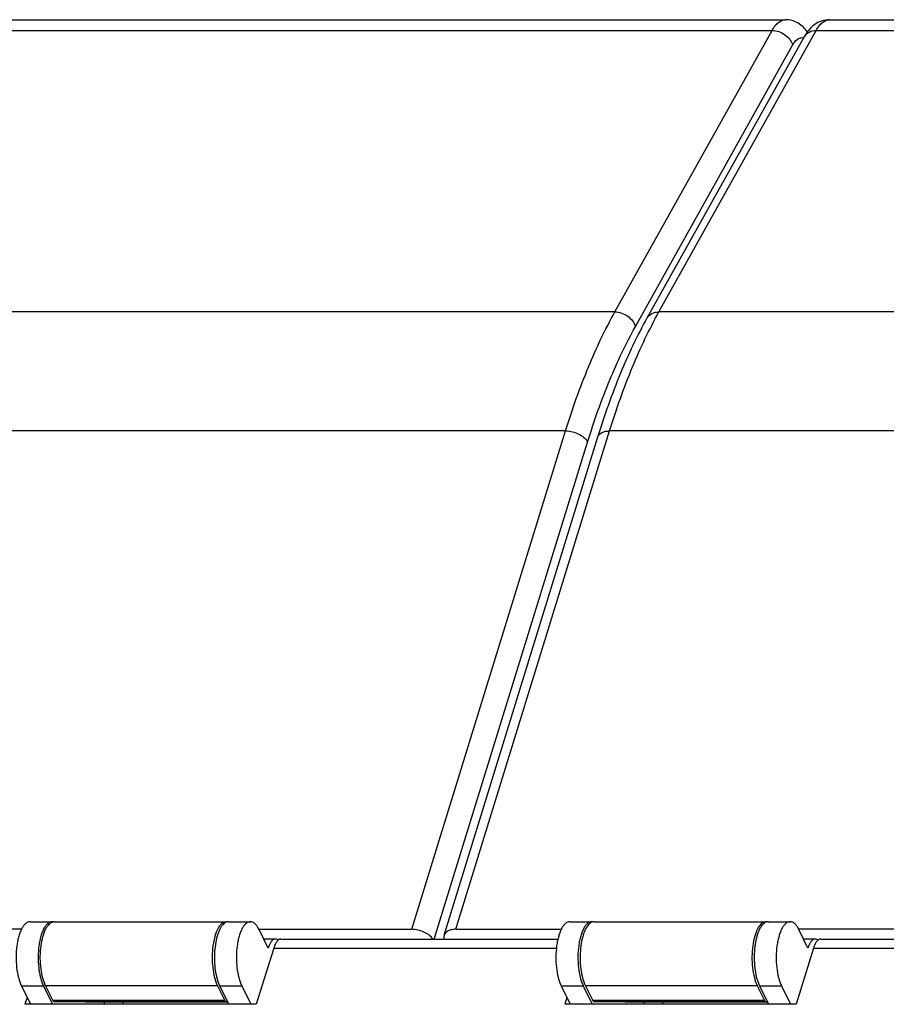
# Model space of a CAD drawing. Header units: millimetres. Extents: x 0 to 594, y 1 to 420.
# Tile 70 of 214: x 306 to 328, y 115 to 140. Entities that reach past the tile are written whole.
import ezdxf

# ---------------------------------------------------------------- set-up
doc = ezdxf.new("R2010")
doc.units = ezdxf.units.MM
doc.header["$LTSCALE"] = 32.67
for name, color, linetype in [('61752N-0_DXF_CONTINUOUS_LINE', 7, 'CONTINUOUS'), ('61752N-1_DXF_CONTINUOUS_LINE', 7, 'CONTINUOUS'), ('61787N-0_DXF_CONTINUOUS_LINE', 7, 'CONTINUOUS')]:
    doc.layers.add(name, color=color, linetype=linetype)

msp = doc.modelspace()

# ---------------------------------------------------------------- linework, layer by layer
at = {"layer": '61752N-0_DXF_CONTINUOUS_LINE', "color": 7, "linetype": 'Continuous'}
for p, q in [((306.0375, 117.5197), (306.5902, 117.5197)), ((311.0113, 117.5197), (311.5639, 117.5197)), ((319.5771, 117.5197), (320.1298, 117.5197)), ((324.5509, 117.5197), (325.1035, 117.5197)), ((312.0105, 116.8585), (311.7818, 117.3247)), ((325.5501, 116.8585), (325.3214, 117.3247)), ((312.1936, 117.0855), (311.8991, 117.0855)), ((325.7332, 117.0855), (325.4387, 117.0855)), ((305.8197, 115.9147), (306.0485, 115.4485)), ((306.3723, 115.9147), (306.6011, 115.4485)), ((310.7934, 115.9147), (311.0222, 115.4485)), ((311.346, 115.9147), (311.5748, 115.4485)), ((319.3593, 115.9147), (319.5881, 115.4485)), ((319.9119, 115.9147), (320.1407, 115.4485)), ((324.333, 115.9147), (324.5618, 115.4485)), ((324.8856, 115.9147), (325.1144, 115.4485)), ((307.8899, 115.5031), (307.9167, 115.4485)), ((308.3542, 115.5031), (308.3809, 115.4485)), ((321.4295, 115.5031), (321.4563, 115.4485)), ((321.8938, 115.5031), (321.9205, 115.4485))]:
    msp.add_line(p, q, dxfattribs=at)
at = {"layer": '61752N-0_DXF_CONTINUOUS_LINE', "color": 9, "linetype": 'Continuous'}
for p, q in [((305.8197, 115.9147), (306.3723, 115.9147)), ((310.7934, 115.9147), (311.346, 115.9147)), ((319.3593, 115.9147), (319.9119, 115.9147)), ((324.333, 115.9147), (324.8856, 115.9147))]:
    msp.add_line(p, q, dxfattribs=at)
at = {"layer": '61752N-0_DXF_CONTINUOUS_LINE', "color": 7, "linetype": 'Continuous'}
for centre, radius, start, end in [((306.5902, 117.3832), 0.1365, 88.61593, 89.99939), ((311.0114, 117.3802), 0.1395, 90.07204, 102.06432), ((320.1298, 117.3832), 0.1365, 88.61593, 89.99939), ((324.551, 117.3802), 0.1395, 90.07204, 102.06432), ((312.1936, 116.9944), 0.0911, 86.47218, 89.99751), ((325.7332, 116.9944), 0.0911, 86.47218, 89.99751), ((312.7419, 116.6335), 0.7651, 159.59654, 162.90059), ((326.2815, 116.6335), 0.7651, 159.59654, 162.90059)]:
    msp.add_arc(centre, radius, start, end, dxfattribs=at)
for points, knots in [([(306.0375, 117.5197), (306.0192, 117.5197), (305.9801, 117.5114), (305.9263, 117.4769), (305.8764, 117.4229), (305.8307, 117.3505), (305.7898, 117.2614), (305.7548, 117.1573), (305.7262, 117.0407), (305.6973, 116.8688), (305.6819, 116.643), (305.6948, 116.3751), (305.7315, 116.1628), (305.7771, 116.0122), (305.8046, 115.9454), (305.8197, 115.9147)], [0, 0, 0, 0, 0.0313803, 0.0665084, 0.1078474, 0.1564742, 0.2125, 0.2754176, 0.3443101, 0.4179785, 0.5738661, 0.7308466, 0.8764319, 0.9415234, 1, 1, 1, 1]), ([(306.5902, 117.5197), (306.5719, 117.5197), (306.5327, 117.5114), (306.4789, 117.477), (306.429, 117.4229), (306.3833, 117.3506), (306.3425, 117.2614), (306.3074, 117.1573), (306.2789, 117.0407), (306.2499, 116.8688), (306.2345, 116.643), (306.2474, 116.3751), (306.2842, 116.1628), (306.3297, 116.0122), (306.3573, 115.9454), (306.3723, 115.9147)], [0, 0, 0, 0, 0.0313802, 0.066508, 0.1078466, 0.156473, 0.2124985, 0.2754158, 0.3443082, 0.4179766, 0.5738645, 0.7308456, 0.8764314, 0.9415232, 1, 1, 1, 1]), ([(310.9284, 117.4942), (310.9261, 117.4927), (310.9164, 117.4864), (310.9072, 117.4793), (310.9006, 117.4736)], [0, 0, 0, 0, 0.2421518, 1, 1, 1, 1]), ([(310.9823, 117.5166), (310.9777, 117.5156), (310.9588, 117.5107), (310.941, 117.5021), (310.9284, 117.4942)], [0, 0, 0, 0, 0.2400533, 1, 1, 1, 1]), ([(311.5639, 117.5197), (311.5456, 117.5197), (311.5065, 117.5114), (311.4527, 117.4769), (311.4027, 117.4229), (311.357, 117.3505), (311.3162, 117.2614), (311.2811, 117.1573), (311.2526, 117.0407), (311.2236, 116.8688), (311.2082, 116.643), (311.2211, 116.3751), (311.2579, 116.1628), (311.3034, 116.0122), (311.331, 115.9454), (311.346, 115.9147)], [0, 0, 0, 0, 0.0313803, 0.0665084, 0.1078474, 0.1564742, 0.2125, 0.2754176, 0.3443101, 0.4179785, 0.5738661, 0.7308466, 0.8764319, 0.9415234, 1, 1, 1, 1]), ([(311.7818, 117.3247), (311.7676, 117.3536), (311.7381, 117.4055), (311.6849, 117.4689), (311.6268, 117.5097), (311.5839, 117.5197), (311.5639, 117.5197)], [0, 0, 0, 0, 0.3159485, 0.5820847, 0.8045575, 1, 1, 1, 1]), ([(319.5771, 117.5197), (319.5588, 117.5197), (319.5197, 117.5114), (319.4659, 117.477), (319.416, 117.4229), (319.3703, 117.3506), (319.3294, 117.2614), (319.2944, 117.1573), (319.2658, 117.0407), (319.2369, 116.8688), (319.2215, 116.643), (319.2344, 116.3751), (319.2711, 116.1628), (319.3167, 116.0122), (319.3442, 115.9454), (319.3593, 115.9147)], [0, 0, 0, 0, 0.0313802, 0.066508, 0.1078466, 0.156473, 0.2124985, 0.2754158, 0.3443082, 0.4179766, 0.5738645, 0.7308456, 0.8764314, 0.9415232, 1, 1, 1, 1]), ([(320.1298, 117.5197), (320.1115, 117.5197), (320.0723, 117.5114), (320.0185, 117.477), (319.9686, 117.4229), (319.9229, 117.3506), (319.8821, 117.2614), (319.847, 117.1573), (319.8184, 117.0407), (319.7895, 116.8688), (319.7741, 116.643), (319.787, 116.3751), (319.8238, 116.1628), (319.8693, 116.0122), (319.8969, 115.9454), (319.9119, 115.9147)], [0, 0, 0, 0, 0.0313802, 0.066508, 0.1078466, 0.156473, 0.2124985, 0.2754158, 0.3443082, 0.4179766, 0.5738645, 0.7308456, 0.8764314, 0.9415232, 1, 1, 1, 1]), ([(324.468, 117.4942), (324.4657, 117.4927), (324.456, 117.4864), (324.4468, 117.4793), (324.4402, 117.4736)], [0, 0, 0, 0, 0.2421518, 1, 1, 1, 1]), ([(324.5219, 117.5166), (324.5173, 117.5156), (324.4984, 117.5107), (324.4806, 117.5021), (324.468, 117.4942)], [0, 0, 0, 0, 0.2400533, 1, 1, 1, 1]), ([(325.1035, 117.5197), (325.0852, 117.5197), (325.0461, 117.5114), (324.9923, 117.477), (324.9423, 117.4229), (324.8966, 117.3506), (324.8558, 117.2614), (324.8207, 117.1573), (324.7922, 117.0407), (324.7632, 116.8688), (324.7478, 116.643), (324.7607, 116.3751), (324.7975, 116.1628), (324.843, 116.0122), (324.8706, 115.9454), (324.8856, 115.9147)], [0, 0, 0, 0, 0.0313802, 0.066508, 0.1078466, 0.156473, 0.2124985, 0.2754158, 0.3443082, 0.4179766, 0.5738645, 0.7308456, 0.8764314, 0.9415232, 1, 1, 1, 1]), ([(325.3214, 117.3247), (325.3072, 117.3536), (325.2777, 117.4055), (325.2245, 117.4689), (325.1664, 117.5097), (325.1235, 117.5197), (325.1035, 117.5197)], [0, 0, 0, 0, 0.3159471, 0.5820837, 0.8045574, 1, 1, 1, 1]), ([(310.9006, 117.4736), (310.8846, 117.46), (310.8536, 117.4265), (310.8132, 117.3655), (310.7765, 117.2914), (310.7311, 117.1719), (310.689, 116.999), (310.6618, 116.7733), (310.6582, 116.5369), (310.6784, 116.3062), (310.7209, 116.0974), (310.7662, 115.9702), (310.7934, 115.9147)], [0, 0, 0, 0, 0.0387662, 0.0834485, 0.134184, 0.1907008, 0.3185748, 0.4606073, 0.608464, 0.7531732, 0.8861034, 1, 1, 1, 1]), ([(324.4402, 117.4736), (324.4242, 117.46), (324.3932, 117.4265), (324.3528, 117.3655), (324.316, 117.2914), (324.2707, 117.1719), (324.2286, 116.999), (324.2014, 116.7733), (324.1978, 116.5369), (324.218, 116.3062), (324.2605, 116.0974), (324.3058, 115.9702), (324.333, 115.9147)], [0, 0, 0, 0, 0.0387662, 0.0834485, 0.134184, 0.1907008, 0.3185748, 0.4606073, 0.608464, 0.7531732, 0.8861034, 1, 1, 1, 1]), ([(312.0945, 117.0289), (312.0801, 117.0117), (312.0536, 116.9701), (312.034, 116.9251), (312.0247, 116.9003)], [0, 0, 0, 0, 0.4579885, 1, 1, 1, 1]), ([(312.1936, 117.0855), (312.185, 117.0855), (312.1672, 117.0829), (312.1414, 117.0716), (312.1166, 117.0533), (312.1017, 117.0376), (312.0945, 117.0289)], [0, 0, 0, 0, 0.2190866, 0.452043, 0.7099372, 1, 1, 1, 1]), ([(312.2696, 117.0529), (312.2592, 117.0621), (312.2374, 117.0774), (312.2115, 117.0846), (312.1992, 117.0853)], [0, 0, 0, 0, 0.531033, 1, 1, 1, 1]), ([(325.6341, 117.0289), (325.6197, 117.0117), (325.5932, 116.9701), (325.5736, 116.9251), (325.5643, 116.9003)], [0, 0, 0, 0, 0.4579885, 1, 1, 1, 1]), ([(325.7332, 117.0855), (325.7246, 117.0855), (325.7068, 117.0829), (325.681, 117.0716), (325.6562, 117.0533), (325.6413, 117.0376), (325.6341, 117.0289)], [0, 0, 0, 0, 0.2190866, 0.452043, 0.7099372, 1, 1, 1, 1]), ([(325.8092, 117.0529), (325.7988, 117.0621), (325.777, 117.0774), (325.751, 117.0846), (325.7388, 117.0853)], [0, 0, 0, 0, 0.531033, 1, 1, 1, 1])]:
    msp.add_open_spline(points, degree=3, knots=knots, dxfattribs=at)
for points in [[(306.6224, 117.5159), (306.6129, 117.5181), (306.6032, 117.5194), (306.5935, 117.5197)], [(320.162, 117.5159), (320.1525, 117.5181), (320.1428, 117.5194), (320.1331, 117.5197)]]:
    msp.add_open_spline(points, degree=3, dxfattribs=at)
at = {"layer": '61752N-1_DXF_CONTINUOUS_LINE', "color": 7, "linetype": 'Continuous'}
for p, q in [((299.0104, 140.1298), (324.9843, 140.1298)), ((326.0896, 140.1298), (352.0635, 140.1298)), ((321.5193, 132.6548), (325.463, 139.7108)), ((316.4224, 117.1816), (320.283, 129.6745)), ((306.6454, 117.5197), (310.956, 117.5197)), ((320.185, 117.5197), (324.4956, 117.5197)), ((305.822, 117.3285), (298.2422, 117.3285)), ((311.7818, 117.3285), (315.6098, 117.3285)), ((316.715, 117.3285), (319.3614, 117.3285)), ((332.9012, 117.3285), (325.3214, 117.3285)), ((306.4276, 115.9147), (306.6106, 115.5417)), ((310.7381, 115.9147), (310.9212, 115.5417)), ((319.9672, 115.9147), (320.1502, 115.5417)), ((324.2777, 115.9147), (324.4608, 115.5417)), ((310.9575, 115.5092), (306.6469, 115.5092)), ((324.4971, 115.5092), (320.1865, 115.5092)), ((310.9954, 115.5031), (307.4189, 115.5031)), ((324.535, 115.5031), (320.9585, 115.5031))]:
    msp.add_line(p, q, dxfattribs=at)
at = {"layer": '61752N-1_DXF_CONTINUOUS_LINE', "color": 9, "linetype": 'Continuous'}
for p, q in [((298.6764, 139.8605), (324.6504, 139.8605)), ((320.7067, 132.8044), (324.6504, 139.8605)), ((321.812, 132.8044), (325.7556, 139.8605)), ((325.7556, 139.8605), (351.7296, 139.8605)), ((321.2213, 132.4352), (325.165, 139.4913)), ((320.7067, 132.8044), (294.7328, 132.8044)), ((347.7859, 132.8044), (321.812, 132.8044)), ((319.4704, 129.8213), (293.4964, 129.8213)), ((315.6098, 117.3285), (319.4704, 129.8213)), ((316.715, 117.3285), (320.5756, 129.8213)), ((346.5495, 129.8213), (320.5756, 129.8213)), ((316.1729, 117.0855), (320.0221, 129.5416)), ((310.7381, 115.9147), (306.4276, 115.9147)), ((324.2777, 115.9147), (319.9672, 115.9147)), ((310.9212, 115.5417), (306.6106, 115.5417)), ((324.4608, 115.5417), (320.1502, 115.5417))]:
    msp.add_line(p, q, dxfattribs=at)
at = {"layer": '61752N-1_DXF_CONTINUOUS_LINE', "color": 7, "linetype": 'Continuous'}
for centre, radius, start, end in [((306.6456, 117.3812), 0.1385, 90.00822, 98.36557), ((310.9559, 117.3806), 0.1391, 79.05979, 89.93429), ((320.1852, 117.3812), 0.1385, 90.00822, 98.36557), ((324.4955, 117.3806), 0.1391, 79.05979, 89.93429)]:
    msp.add_arc(centre, radius, start, end, dxfattribs=at)
at = {"layer": '61752N-1_DXF_CONTINUOUS_LINE', "color": 9, "linetype": 'Continuous'}
for points, knots in [([(324.6504, 139.8605), (324.6729, 139.9009), (324.7199, 139.9732), (324.8202, 140.082), (324.9216, 140.1298), (324.9843, 140.1298)], [0, 0, 0, 0, 0.3116936, 0.5773385, 1, 1, 1, 1]), ([(325.7556, 139.8605), (325.7782, 139.9009), (325.8252, 139.9732), (325.9255, 140.082), (326.0269, 140.1298), (326.0896, 140.1298)], [0, 0, 0, 0, 0.3116936, 0.5773385, 1, 1, 1, 1]), ([(324.6504, 139.8605), (324.7637, 139.8605), (324.9864, 139.783), (325.1367, 139.5956), (325.165, 139.4913)], [0, 0, 0, 0, 0.5119358, 1, 1, 1, 1]), ([(325.463, 139.7108), (325.4891, 139.7575), (325.5791, 139.839), (325.6955, 139.8605), (325.7556, 139.8605)], [0, 0, 0, 0, 0.4709629, 1, 1, 1, 1]), ([(325.165, 139.4913), (325.1784, 139.5153), (325.2258, 139.5907), (325.2983, 139.6597), (325.3591, 139.6748)], [0, 0, 0, 0, 0.3050719, 1, 1, 1, 1]), ([(319.4704, 129.8213), (319.6384, 130.3651), (319.9976, 131.3829), (320.4585, 132.3604), (320.7067, 132.8044)], [0, 0, 0, 0, 0.5280471, 1, 1, 1, 1]), ([(320.5756, 129.8213), (320.7437, 130.3651), (321.1029, 131.3829), (321.5638, 132.3604), (321.812, 132.8044)], [0, 0, 0, 0, 0.5280471, 1, 1, 1, 1]), ([(320.7067, 132.8044), (320.82, 132.8044), (321.0428, 132.7269), (321.193, 132.5395), (321.2213, 132.4352)], [0, 0, 0, 0, 0.5119358, 1, 1, 1, 1]), ([(321.5193, 132.6548), (321.5454, 132.7014), (321.6354, 132.7829), (321.7519, 132.8044), (321.812, 132.8044)], [0, 0, 0, 0, 0.4709629, 1, 1, 1, 1]), ([(320.0221, 129.5416), (320.1851, 130.0691), (320.5336, 131.0563), (320.9806, 132.0045), (321.2213, 132.4352)], [0, 0, 0, 0, 0.5280471, 1, 1, 1, 1]), ([(319.4704, 129.8213), (319.5848, 129.8213), (319.7956, 129.768), (319.9788, 129.6298), (320.0221, 129.5416)], [0, 0, 0, 0, 0.5380151, 1, 1, 1, 1]), ([(320.283, 129.6745), (320.2974, 129.7211), (320.3641, 129.7825), (320.4739, 129.8153), (320.5404, 129.8213), (320.5756, 129.8213)], [0, 0, 0, 0, 0.4248998, 0.6935243, 1, 1, 1, 1])]:
    msp.add_open_spline(points, degree=3, knots=knots, dxfattribs=at)
at = {"layer": '61752N-1_DXF_CONTINUOUS_LINE', "color": 7, "linetype": 'Continuous'}
for points, knots in [([(325.5415, 139.8199), (325.4783, 139.9066), (325.3182, 140.0652), (325.0958, 140.1298), (324.9843, 140.1298)], [0, 0, 0, 0, 0.490446, 1, 1, 1, 1]), ([(326.0896, 140.1298), (326.0217, 140.1298), (325.8864, 140.1066), (325.6517, 139.9816), (325.5255, 139.8227), (325.463, 139.7108)], [0, 0, 0, 0, 0.2586728, 0.5117189, 1, 1, 1, 1]), ([(320.283, 129.6745), (320.4502, 130.2158), (320.8094, 131.2327), (321.2703, 132.2092), (321.5193, 132.6548)], [0, 0, 0, 0, 0.5260574, 1, 1, 1, 1]), ([(306.4276, 115.9147), (306.3979, 115.9751), (306.3498, 116.1143), (306.2914, 116.4272), (306.2881, 116.7621), (306.3389, 117.081), (306.4005, 117.2792), (306.4793, 117.4268), (306.5548, 117.4947), (306.593, 117.5096)], [0, 0, 0, 0, 0.119019, 0.2587673, 0.5623168, 0.7052795, 0.8291525, 0.9274681, 1, 1, 1, 1]), ([(310.9561, 117.5197), (310.8686, 117.5197), (310.7443, 117.368), (310.6678, 117.1506), (310.6179, 116.9083), (310.6005, 116.6433), (310.6132, 116.375), (310.6559, 116.1295), (310.7064, 115.9794), (310.7381, 115.9147)], [0, 0, 0, 0, 0.1508631, 0.2704719, 0.4139474, 0.5709497, 0.7290626, 0.875688, 1, 1, 1, 1]), ([(320.1326, 117.5096), (320.0944, 117.4947), (320.0189, 117.4268), (319.9401, 117.2792), (319.8785, 117.081), (319.8277, 116.7621), (319.831, 116.4272), (319.8894, 116.1143), (319.9375, 115.9751), (319.9672, 115.9147)], [0, 0, 0, 0, 0.0725319, 0.1708475, 0.2947205, 0.4376832, 0.7412327, 0.880981, 1, 1, 1, 1]), ([(324.4957, 117.5197), (324.4082, 117.5197), (324.2839, 117.368), (324.2074, 117.1506), (324.1575, 116.9083), (324.1401, 116.6433), (324.1528, 116.375), (324.1955, 116.1295), (324.246, 115.9794), (324.2777, 115.9147)], [0, 0, 0, 0, 0.1508631, 0.2704719, 0.4139474, 0.5709497, 0.7290626, 0.875688, 1, 1, 1, 1]), ([(316.1395, 117.086), (316.0861, 117.1635), (315.9129, 117.2816), (315.7146, 117.3285), (315.6098, 117.3285)], [0, 0, 0, 0, 0.4731563, 1, 1, 1, 1]), ([(316.715, 117.3285), (316.6798, 117.3285), (316.6133, 117.3225), (316.5035, 117.2896), (316.4368, 117.2283), (316.4224, 117.1817)], [0, 0, 0, 0, 0.3064654, 0.5750891, 1, 1, 1, 1]), ([(316.4224, 117.1817), (316.4154, 117.1591), (316.4137, 117.1255), (316.4209, 117.0941), (316.4233, 117.086)], [0, 0, 0, 0, 0.7356196, 1, 1, 1, 1]), ([(306.647, 115.5092), (306.6436, 115.5092), (306.6267, 115.5133), (306.6165, 115.5297), (306.6106, 115.5417)], [0, 0, 0, 0, 0.1980938, 1, 1, 1, 1]), ([(310.9212, 115.5417), (310.9235, 115.5369), (310.9313, 115.5228), (310.9463, 115.5092), (310.9575, 115.5092)], [0, 0, 0, 0, 0.3225029, 1, 1, 1, 1]), ([(310.9575, 115.5092), (310.9586, 115.5092), (310.9609, 115.5094), (310.9631, 115.5099), (310.9642, 115.5102)], [0, 0, 0, 0, 0.4955657, 1, 1, 1, 1]), ([(320.1866, 115.5092), (320.1832, 115.5092), (320.1663, 115.5133), (320.1561, 115.5297), (320.1502, 115.5417)], [0, 0, 0, 0, 0.1980938, 1, 1, 1, 1]), ([(324.4608, 115.5417), (324.4631, 115.5369), (324.4709, 115.5228), (324.4859, 115.5092), (324.4971, 115.5092)], [0, 0, 0, 0, 0.3225029, 1, 1, 1, 1]), ([(324.4971, 115.5092), (324.4982, 115.5092), (324.5005, 115.5094), (324.5027, 115.5099), (324.5038, 115.5102)], [0, 0, 0, 0, 0.4955657, 1, 1, 1, 1])]:
    msp.add_open_spline(points, degree=3, knots=knots, dxfattribs=at)
at = {"layer": '61752N-1_DXF_CONTINUOUS_LINE', "color": 9, "linetype": 'Continuous'}
msp.add_open_spline([(325.3591, 139.6748), (325.3851, 139.6813), (325.4136, 139.6812), (325.4395, 139.6745)], degree=3, dxfattribs=at)
at = {"layer": '61752N-1_DXF_CONTINUOUS_LINE', "color": 7, "linetype": 'Continuous'}
for points in [[(306.593, 117.5096), (306.6034, 117.5136), (306.6144, 117.5166), (306.6254, 117.5182)], [(320.165, 117.5182), (320.1539, 117.5166), (320.143, 117.5136), (320.1326, 117.5096)], [(310.9642, 115.5102), (310.9722, 115.5126), (310.979, 115.519), (310.9841, 115.5257)], [(324.5038, 115.5102), (324.5118, 115.5126), (324.5186, 115.519), (324.5237, 115.5257)]]:
    msp.add_open_spline(points, degree=3, dxfattribs=at)
at = {"layer": '61787N-0_DXF_CONTINUOUS_LINE', "color": 3, "linetype": 'Continuous'}
for p, q in [((312.3317, 117.0855), (319.2776, 117.0855)), ((325.8713, 117.0855), (332.8169, 117.0855)), ((312.1487, 116.8585), (311.713, 115.4485)), ((325.6883, 116.8585), (325.2526, 115.4485)), ((305.9637, 115.6213), (305.9103, 115.4485)), ((319.5033, 115.6213), (319.4499, 115.4485)), ((311.713, 115.4485), (305.9103, 115.4485)), ((325.2526, 115.4485), (319.4499, 115.4485))]:
    msp.add_line(p, q, dxfattribs=at)
at = {"layer": '61787N-0_DXF_CONTINUOUS_LINE', "color": 9, "linetype": 'Continuous'}
for p, q in [((312.1487, 116.8585), (319.2394, 116.8585)), ((325.6883, 116.8585), (332.7791, 116.8585))]:
    msp.add_line(p, q, dxfattribs=at)
at = {"layer": '61787N-0_DXF_CONTINUOUS_LINE', "color": 3, "linetype": 'Continuous'}
for points in [[(312.2182, 117.01), (312.2112, 116.9999), (312.1819, 116.9524), (312.1615, 116.9), (312.1487, 116.8585)], [(325.7578, 117.01), (325.7508, 116.9999), (325.7215, 116.9524), (325.7011, 116.9), (325.6883, 116.8585)]]:
    msp.add_open_spline(points, degree=3, knots=[0, 0, 0, 0, 0.2202798, 1, 1, 1, 1], dxfattribs=at)
for points in [[(312.2684, 117.063), (312.2487, 117.0488), (312.2322, 117.0299), (312.2182, 117.01)], [(312.3315, 117.0855), (312.3092, 117.0855), (312.2865, 117.0761), (312.2684, 117.063)], [(325.808, 117.063), (325.7883, 117.0488), (325.7718, 117.0299), (325.7578, 117.01)], [(325.8711, 117.0855), (325.8488, 117.0855), (325.8261, 117.0761), (325.808, 117.063)]]:
    msp.add_open_spline(points, degree=3, dxfattribs=at)

doc.saveas('drawing.dxf')
